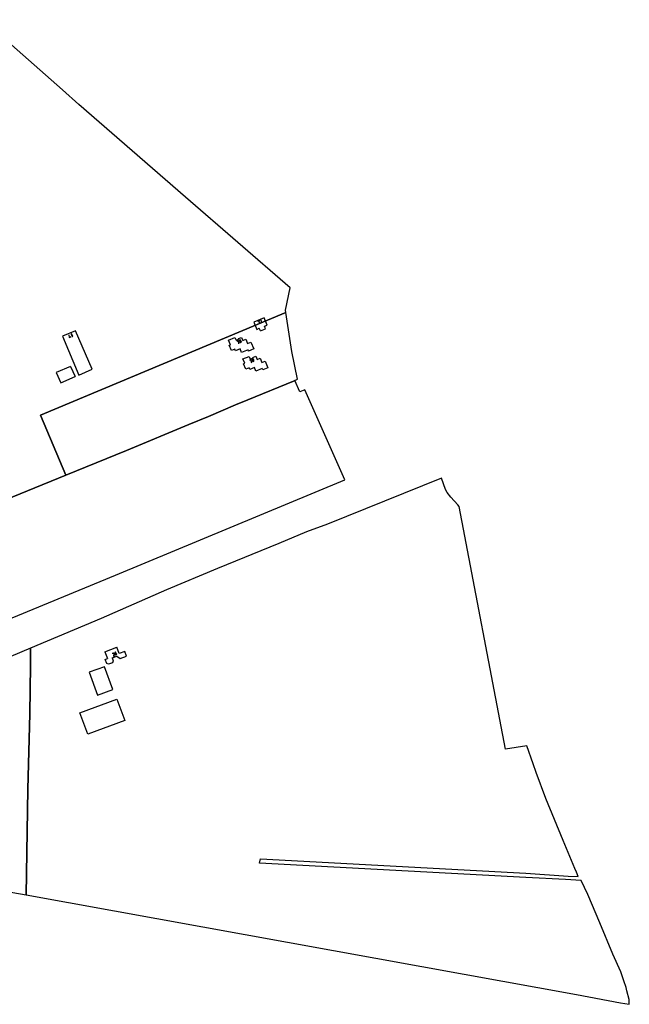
# Model space of a CAD drawing. Header units: millimetres. Extents: x 237058 to 239804, y 565701 to 567407.
# Tile 64 of 64: x 238692 to 239248, y 566453 to 567352. Entities that reach past the tile are written whole.
import ezdxf

# ---------------------------------------------------------------- set-up
doc = ezdxf.new("R2010")
doc.units = ezdxf.units.MM
doc.layers.add('T4675650', color=8, linetype='CONTINUOUS')

msp = doc.modelspace()

# ---------------------------------------------------------------- linework, layer by layer
at = {"layer": 'T4675650'}
for p, q in [((238909.031, 567076.913), (238909.592, 567077.153)), ((238910.073, 567076.111), (238909.752, 567075.951)), ((238908.093, 567069.48), (238910.392, 567070.436)), ((238910.634, 567074.748), (238910.153, 567074.508)), ((238911.382, 567068.054), (238910.392, 567070.436)), ((238910.875, 567075.79), (238910.955, 567075.47)), ((238911.382, 567068.054), (238916.146, 567070.034)), ((238915.156, 567072.417), (238917.455, 567073.372)), ((238916.146, 567070.034), (238915.156, 567072.417)), ((238737.629, 567063.124), (238738.11, 567062.081)), ((238738.591, 567065.048), (238739.553, 567062.883)), ((238740.114, 567063.124), (238739.152, 567065.288)), ((238890.031, 567058.955), (238890.592, 567059.115)), ((238891.073, 567058.073), (238890.832, 567057.913)), ((238892.836, 567057.832), (238892.676, 567058.073)), ((238893.799, 567058.554), (238893.959, 567058.313)), ((238891.714, 567056.71), (238891.153, 567056.469)), ((238891.874, 567057.752), (238892.035, 567057.432)), ((238901.735, 567041.398), (238902.296, 567041.638)), ((238902.777, 567040.516), (238902.457, 567040.436)), ((238903.499, 567040.195), (238903.659, 567039.955)), ((238738.104, 567035.66), (238742.322, 567026.328)), ((238903.339, 567039.153), (238902.777, 567038.912)), ((238769.503, 566775.287), (238780.284, 566779.305)), ((238769.503, 566775.287), (238771.868, 566768.957)), ((238778.996, 566772.59), (238778.916, 566772.83)), ((238779.958, 566773.311), (238780.118, 566773.071))]:
    msp.add_line(p, q, dxfattribs=at)
for points in [[(238615.157, 566888.041), (238733.962, 566936.422), (238710.818, 566991.091), (238934.496, 567084.952), (238934.199, 567086.885), (238938.653, 567107.333), (238843.004, 567190.153), (238745.74, 567274.812), (238730.843, 567288.039), (238658.245, 567352.09)], [(238942.794, 567022.835), (238945.158, 567024.03), (238940.009, 567049.13), (238934.496, 567084.952), (238710.818, 566991.091), (238733.962, 566936.422), (238789.258, 566958.953), (238846.17, 566982.552), (238863.887, 566989.898), (238888.793, 567000.516), (238899.984, 567005.008), (238941.68, 567022.336), (238942.794, 567022.835)], [(238917.455, 567073.372), (238914.709, 567079.977), (238905.348, 567076.085), (238908.093, 567069.48)], [(238910.073, 567076.111), (238910.394, 567076.432), (238910.394, 567076.913), (238910.073, 567077.233), (238909.592, 567077.153)], [(238910.875, 567075.79), (238910.554, 567076.111), (238910.073, 567076.111)], [(238912.558, 567075.55), (238912.077, 567078.276), (238910.955, 567077.795), (238911.115, 567077.474)], [(238742.625, 567068.247), (238730.754, 567063.16), (238745.791, 567027.81)], [(238745.791, 567027.81), (238758.003, 567033.023), (238742.625, 567068.247)], [(238910.634, 567074.748), (238910.955, 567075.069), (238910.955, 567075.47)], [(238736.667, 567064.326), (238736.907, 567062.161), (238738.27, 567062.803)], [(238739.152, 567065.288), (238738.831, 567065.288), (238738.591, 567065.048)], [(238739.553, 567062.883), (238739.873, 567062.803), (238740.114, 567063.124)], [(238894.158, 567062.146), (238895.315, 567059.384), (238898.105, 567060.552), (238899.72, 567056.694), (238902.665, 567057.927), (238905.284, 567051.673), (238900.569, 567049.699), (238900.077, 567050.873), (238894.225, 567048.423), (238892.85, 567051.708), (238888.603, 567049.93), (238888.012, 567051.342), (238885.081, 567050.114), (238883.015, 567055.046), (238884.062, 567055.484), (238882.365, 567059.536), (238888.144, 567061.956), (238889.155, 567059.54), (238891.559, 567060.546), (238891.377, 567060.981), (238894.158, 567062.146)], [(238891.073, 567058.073), (238891.393, 567058.394), (238891.393, 567058.875), (238891.073, 567059.195), (238890.592, 567059.115)], [(238891.874, 567057.752), (238891.554, 567058.073), (238891.073, 567058.073)], [(238893.317, 567059.676), (238892.997, 567059.997), (238892.516, 567059.997), (238892.195, 567059.676), (238892.195, 567059.195), (238892.596, 567058.875), (238892.997, 567058.875), (238893.317, 567059.195), (238893.317, 567059.676)], [(238893.799, 567058.554), (238893.478, 567058.875), (238892.997, 567058.875), (238892.676, 567058.554), (238892.676, 567058.073)], [(238892.836, 567057.832), (238893.157, 567057.512), (238893.638, 567057.512), (238893.959, 567057.832), (238893.959, 567058.313)], [(238891.714, 567056.71), (238892.035, 567057.031), (238892.035, 567057.432)], [(238907.174, 567044.861), (238908.379, 567041.864), (238911.311, 567043.043), (238912.819, 567039.293), (238915.82, 567040.5), (238918.298, 567034.339), (238913.588, 567032.445), (238913.105, 567033.647), (238907.241, 567031.289), (238905.905, 567034.612), (238901.632, 567032.894), (238901.103, 567034.209), (238898.155, 567033.023), (238896.094, 567038.149), (238897.033, 567038.526), (238895.464, 567042.429), (238901.166, 567044.722), (238902.135, 567042.312), (238904.72, 567043.352), (238904.539, 567043.801), (238907.174, 567044.861)], [(238902.777, 567040.516), (238903.098, 567040.836), (238903.098, 567041.317), (238902.697, 567041.638), (238902.296, 567041.638)], [(238903.499, 567040.195), (238903.178, 567040.516), (238902.777, 567040.516)], [(238903.339, 567039.153), (238903.659, 567039.474), (238903.659, 567039.955)], [(238905.022, 567039.874), (238905.423, 567040.596), (238905.343, 567041.398), (238905.022, 567042.199), (238904.702, 567042.52), (238904.221, 567042.44), (238903.9, 567042.119), (238903.9, 567041.718), (238903.98, 567041.398), (238904.381, 567041.077), (238904.782, 567041.077), (238905.343, 567041.317)], [(238738.104, 567035.66), (238724.94, 567030.002), (238729.229, 567020.739), (238742.322, 567026.328)], [(238988.558, 566932.216), (238951.947, 567014.384), (238947.326, 567012.477), (238942.794, 567022.835), (238941.68, 567022.336), (238899.984, 567005.008), (238888.793, 567000.516), (238863.887, 566989.898), (238846.17, 566982.552), (238789.258, 566958.953), (238733.962, 566936.422), (238615.157, 566888.041), (238656.564, 566794.666), (238779.306, 566845.068), (238988.558, 566932.216)], [(239076.69, 566933.539), (238972.587, 566891.551), (238953.351, 566884.682), (238928.115, 566873.986), (238872.118, 566851.159), (238825.634, 566831.853), (238766.241, 566805.464), (238701.665, 566778.523), (238701.708, 566762.764), (238700.935, 566718.549), (238699.276, 566649.959), (238697.56, 566553.233), (239097.29, 566480.902), (239199.684, 566462.273), (239240.043, 566454.922), (239247.989, 566453.467), (239247.789, 566456.203), (239247.789, 566457.719), (239245.797, 566465.648), (239244.98, 566468.672), (239243.109, 566475), (239240.172, 566483.008), (239233.055, 566499.344), (239221.141, 566527.68), (239210.148, 566553.633), (239204.188, 566566.344), (239189.766, 566567.305), (239153.6, 566569.228), (238910.691, 566582.159), (238911.325, 566586.225), (239153.441, 566573.008), (239192.285, 566570.414), (239201.417, 566570.121), (239199.805, 566574.023), (239198.223, 566577.453), (239187.516, 566602.867), (239171.715, 566641.32), (239163.102, 566665.047), (239160.379, 566672.906), (239154.537, 566689.424), (239135.095, 566686.453), (239092.727, 566907.943), (239091.527, 566909.203), (239085.125, 566916.297), (239081.922, 566920.727), (239080.234, 566923.359), (239076.69, 566933.539)], [(238701.665, 566778.523), (238683.577, 566770.977), (238680.893, 566777.988), (238680.185, 566781.466), (238650.411, 566768.974), (238653.464, 566745.141), (238655.874, 566711.372), (238656.365, 566700.446), (238655.659, 566665.17), (238655.244, 566622.335), (238653.817, 566561.027), (238697.56, 566553.233), (238699.276, 566649.959), (238700.935, 566718.549), (238701.708, 566762.764), (238701.665, 566778.523)], [(238776.199, 566769.537), (238780.508, 566771.147), (238783.365, 566769.037)], [(238776.831, 566773.953), (238776.511, 566773.712), (238776.431, 566773.311)], [(238777.633, 566773.311), (238777.553, 566773.712), (238777.232, 566773.953), (238776.831, 566773.953)], [(238777.633, 566773.311), (238777.312, 566771.227), (238778.435, 566771.708)], [(238779.557, 566774.434), (238779.237, 566774.754), (238778.756, 566774.754), (238778.435, 566774.434), (238778.435, 566773.953), (238778.756, 566773.632), (238779.237, 566773.632), (238779.557, 566773.953), (238779.557, 566774.434)], [(238779.958, 566773.311), (238779.637, 566773.632), (238779.237, 566773.632), (238778.916, 566773.311), (238778.916, 566772.83)], [(238778.996, 566772.59), (238779.317, 566772.269), (238779.798, 566772.269), (238780.118, 566772.59), (238780.118, 566773.071)], [(238783.365, 566769.037), (238789.183, 566771.212), (238787.61, 566775.422), (238782.455, 566773.495), (238780.284, 566779.305)], [(238762.651, 566735.722), (238776.712, 566740.817), (238769.194, 566761.564), (238755.133, 566756.469), (238762.651, 566735.722)], [(238776.199, 566769.537), (238777.19, 566766.886), (238776.344, 566765.235), (238772.859, 566763.933), (238771.176, 566764.639), (238769.835, 566768.226), (238771.868, 566768.957)], [(238754.077, 566699.926), (238746.777, 566719.58), (238780.357, 566732.053), (238787.657, 566712.399), (238754.077, 566699.926)]]:
    msp.add_lwpolyline(points, dxfattribs=at)

doc.saveas('drawing.dxf')
